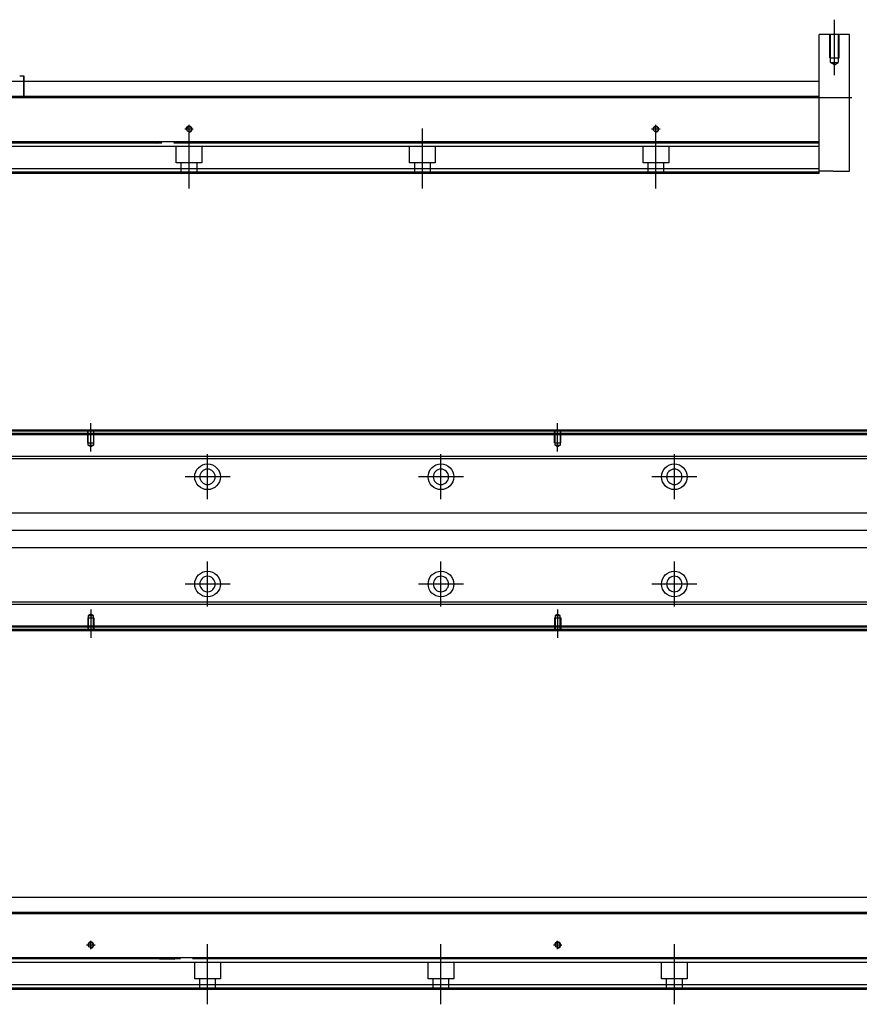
# Model space of a CAD drawing. Header units: millimetres. Extents: x -386 to 3135, y -1989 to 860.
# Tile 192 of 256: x 43 to 402, y -1351 to -929. Entities that reach past the tile are written whole.
import ezdxf
from ezdxf.lldxf.tags import DXFTag

# ---------------------------------------------------------------- set-up
doc = ezdxf.new("R2010")
doc.units = ezdxf.units.MM
doc.layers.get('0').update_dxf_attribs({"linetype": 'CONTINUOUS'})
tags = doc.linetypes.add('DASHED', pattern=[25.72, 12.86, -12.86]).pattern_tags.tags
tags[6:7] = [DXFTag(74, 4), DXFTag(75, 0), DXFTag(340, '0'), DXFTag(46, 0.0), DXFTag(50, 0.0), DXFTag(44, 0.0), DXFTag(45, 0.0)]
tags[4:5] = [DXFTag(74, 4), DXFTag(75, 0), DXFTag(340, '0'), DXFTag(46, 0.0), DXFTag(50, 0.0), DXFTag(44, 0.0), DXFTag(45, 0.0)]

msp = doc.modelspace()

# ---------------------------------------------------------------- linework, layer by layer
at = {"ltscale": 0.2}
for p, q in [((391.68, -952.72), (391.68, -928.9)), ((115.18, -977.61), (115.18, -974.01)), ((315.18, -977.61), (315.18, -974.01)), ((116.98, -975.81), (113.38, -975.81)), ((115.18, -1001.22), (115.18, -975.47)), ((215.18, -1001.22), (215.18, -975.47)), ((316.98, -975.81), (313.38, -975.81)), ((315.18, -1001.22), (315.18, -975.47)), ((73.11, -1113.94), (73.11, -1101.79)), ((273.11, -1113.94), (273.11, -1101.79)), ((123.11, -1134.44), (123.11, -1115.14)), ((223.11, -1134.44), (223.11, -1115.14)), ((323.11, -1134.44), (323.11, -1115.14)), ((132.76, -1124.79), (113.46, -1124.79)), ((232.76, -1124.79), (213.46, -1124.79)), ((332.76, -1124.79), (313.46, -1124.79)), ((123.11, -1180.39), (123.11, -1161.09)), ((223.11, -1180.39), (223.11, -1161.09)), ((323.11, -1180.39), (323.11, -1161.09)), ((132.76, -1170.74), (113.46, -1170.74)), ((232.76, -1170.74), (213.46, -1170.74)), ((332.76, -1170.74), (313.46, -1170.74)), ((73.11, -1181.64), (73.11, -1193.79)), ((273.11, -1181.64), (273.11, -1193.79)), ((73.11, -1327.24), (73.11, -1323.64)), ((273.11, -1327.24), (273.11, -1323.64)), ((74.91, -1325.44), (71.31, -1325.44)), ((123.11, -1350.85), (123.11, -1325.1)), ((223.11, -1350.85), (223.11, -1325.1)), ((274.91, -1325.44), (271.31, -1325.44)), ((323.11, -1350.85), (323.11, -1325.1))]:
    msp.add_line(p, q, dxfattribs=at)
at = {"linetype": 'Continuous'}
for p, q in [((398.18, -935.31), (385.18, -935.31)), ((385.18, -960.81), (385.18, -935.31)), ((398.18, -993.81), (398.18, -935.31)), ((44.43, -953.06), (42.63, -953.06)), ((44.43, -961.81), (44.43, -953.06)), ((44.53, -953.06), (44.43, -953.06)), ((44.53, -961.81), (44.53, -953.06)), ((-5.57, -955.31), (109.92, -955.31)), ((109.92, -955.31), (385.18, -955.31)), ((108.35, -961.81), (-154.82, -961.81)), ((385.18, -961.81), (108.35, -961.81)), ((385.18, -961.81), (385.18, -960.81)), ((385.18, -981.26), (385.18, -961.81)), ((103.67, -981.26), (-154.82, -981.26)), ((385.18, -981.26), (103.67, -981.26)), ((385.18, -981.76), (385.18, -981.26)), ((385.18, -992.81), (385.18, -981.76)), ((100.88, -992.81), (-154.82, -992.81)), ((100.4, -994.81), (-154.82, -994.81)), ((385.18, -994.81), (100.4, -994.81)), ((385.18, -992.81), (100.88, -992.81)), ((385.18, -994.81), (385.18, -992.81)), ((391.18, -993.81), (385.18, -993.81)), ((391.18, -993.81), (398.18, -993.81)), ((123.98, -1105.29), (-146.89, -1105.29)), ((493.11, -1105.29), (123.98, -1105.29)), ((123.74, -1106.29), (-146.89, -1106.29)), ((493.11, -1106.29), (123.74, -1106.29)), ((121.38, -1116.11), (2.46, -1116.11)), ((121.14, -1117.11), (2.46, -1117.11)), ((493.11, -1117.11), (121.14, -1117.11)), ((493.11, -1116.11), (121.38, -1116.11)), ((0.56, -1140.29), (115.55, -1140.29)), ((115.55, -1140.29), (493.11, -1140.29)), ((111.94, -1155.29), (0.56, -1155.29)), ((493.11, -1155.29), (111.94, -1155.29)), ((106.35, -1178.47), (2.46, -1178.47)), ((106.11, -1179.47), (2.46, -1179.47)), ((493.11, -1179.47), (106.11, -1179.47)), ((493.11, -1178.47), (106.35, -1178.47)), ((103.75, -1189.29), (-146.89, -1189.29)), ((493.11, -1189.29), (103.75, -1189.29)), ((103.5, -1190.29), (-146.89, -1190.29)), ((493.11, -1190.29), (103.5, -1190.29)), ((2.36, -1304.94), (117.85, -1304.94)), ((117.85, -1304.94), (493.11, -1304.94)), ((116.28, -1311.44), (-146.89, -1311.44)), ((493.11, -1311.44), (116.28, -1311.44)), ((111.59, -1330.89), (-146.89, -1330.89)), ((493.11, -1330.89), (111.59, -1330.89)), ((108.81, -1342.44), (-146.89, -1342.44)), ((108.33, -1344.44), (-146.89, -1344.44)), ((493.11, -1344.44), (108.33, -1344.44)), ((493.11, -1342.44), (108.81, -1342.44))]:
    msp.add_line(p, q, dxfattribs=at)
at = {"linetype": 'DASHED', "ltscale": 0.1}
for p, q in [((389.68, -945.31), (389.68, -935.31)), ((390.03, -947.31), (390.03, -935.31)), ((393.33, -935.31), (393.33, -947.31)), ((393.68, -945.31), (393.68, -935.31)), ((389.68, -945.31), (393.68, -945.31)), ((390.03, -947.31), (393.33, -947.31)), ((391.68, -948.26), (390.03, -947.31)), ((391.68, -948.26), (393.33, -947.31)), ((71.81, -1110.29), (71.81, -1105.29)), ((72.03, -1111.29), (72.03, -1105.29)), ((74.18, -1105.29), (74.18, -1111.29)), ((74.41, -1110.29), (74.41, -1105.29)), ((271.81, -1110.29), (271.81, -1105.29)), ((272.03, -1111.29), (272.03, -1105.29)), ((274.18, -1105.29), (274.18, -1111.29)), ((274.41, -1110.29), (274.41, -1105.29)), ((71.81, -1110.29), (74.41, -1110.29)), ((73.11, -1111.93), (72.03, -1111.29)), ((72.03, -1111.29), (74.18, -1111.29)), ((74.18, -1111.29), (73.11, -1111.93)), ((271.81, -1110.29), (274.41, -1110.29)), ((273.11, -1111.93), (272.03, -1111.29)), ((272.03, -1111.29), (274.18, -1111.29)), ((274.18, -1111.29), (273.11, -1111.93)), ((71.81, -1185.29), (74.41, -1185.29)), ((71.81, -1185.29), (71.81, -1190.29)), ((73.11, -1183.65), (72.03, -1184.29)), ((72.03, -1184.29), (72.03, -1190.29)), ((72.03, -1184.29), (74.18, -1184.29)), ((74.18, -1184.29), (73.11, -1183.65)), ((74.18, -1190.29), (74.18, -1184.29)), ((74.41, -1185.29), (74.41, -1190.29)), ((271.81, -1185.29), (274.41, -1185.29)), ((271.81, -1185.29), (271.81, -1190.29)), ((273.11, -1183.65), (272.03, -1184.29)), ((272.03, -1184.29), (272.03, -1190.29)), ((272.03, -1184.29), (274.18, -1184.29)), ((274.18, -1184.29), (273.11, -1183.65)), ((274.18, -1190.29), (274.18, -1184.29)), ((274.41, -1185.29), (274.41, -1190.29))]:
    msp.add_line(p, q, dxfattribs=at)
for p, q in [((-242.82, -962.31), (399.18, -962.31)), ((507.11, -1147.83), (-234.89, -1147.79)), ((-234.89, -1311.94), (507.11, -1311.94))]:
    msp.add_line(p, q)
at = {"linetype": 'DASHED'}
for p, q in [((87.93, -981.58), (101.18, -981.81)), ((103.17, -983.31), (-154.82, -983.31)), ((385.18, -983.31), (103.17, -983.31)), ((109.68, -990.31), (109.68, -983.31)), ((120.68, -983.31), (120.68, -990.31)), ((209.68, -990.31), (209.68, -983.31)), ((220.68, -983.31), (220.68, -990.31)), ((309.68, -990.31), (309.68, -983.31)), ((320.68, -983.31), (320.68, -990.31)), ((120.68, -990.31), (109.68, -990.31)), ((111.88, -994.81), (111.88, -990.31)), ((118.48, -990.31), (118.48, -994.81)), ((220.68, -990.31), (209.68, -990.31)), ((211.88, -994.81), (211.88, -990.31)), ((218.48, -990.31), (218.48, -994.81)), ((320.68, -990.31), (309.68, -990.31)), ((311.88, -994.81), (311.88, -990.31)), ((318.48, -990.31), (318.48, -994.81)), ((100.52, -994.31), (-154.82, -994.31)), ((385.18, -994.31), (100.52, -994.31)), ((493.11, -1106.79), (-146.89, -1106.79)), ((103.87, -1188.79), (-146.89, -1188.79)), ((493.11, -1188.79), (103.87, -1188.79)), ((111.1, -1332.94), (-146.89, -1332.94)), ((95.86, -1331.21), (109.11, -1331.44)), ((493.11, -1332.94), (111.1, -1332.94)), ((117.61, -1339.94), (117.61, -1332.94)), ((128.61, -1332.94), (128.61, -1339.94)), ((217.61, -1339.94), (217.61, -1332.94)), ((228.61, -1332.94), (228.61, -1339.94)), ((317.61, -1339.94), (317.61, -1332.94)), ((328.61, -1332.94), (328.61, -1339.94)), ((128.61, -1339.94), (117.61, -1339.94)), ((119.81, -1344.44), (119.81, -1339.94)), ((126.41, -1339.94), (126.41, -1344.44)), ((228.61, -1339.94), (217.61, -1339.94)), ((219.81, -1344.44), (219.81, -1339.94)), ((226.41, -1339.94), (226.41, -1344.44)), ((328.61, -1339.94), (317.61, -1339.94)), ((319.81, -1344.44), (319.81, -1339.94)), ((326.41, -1339.94), (326.41, -1344.44)), ((108.45, -1343.94), (-146.89, -1343.94)), ((493.11, -1343.94), (108.45, -1343.94))]:
    msp.add_line(p, q, dxfattribs=at)
at = {"linetype": 'Continuous'}
for centre, radius in [((115.18, -975.81), 1.07), ((315.18, -975.81), 1.07), ((123.11, -1124.79), 5.5), ((223.11, -1124.79), 5.5), ((323.11, -1124.79), 5.5), ((123.11, -1170.74), 5.5), ((223.11, -1170.74), 5.5), ((323.11, -1170.74), 5.5), ((73.11, -1325.44), 1.07), ((273.11, -1325.44), 1.07)]:
    msp.add_circle(centre, radius, dxfattribs=at)
at = {"linetype": 'Continuous', "extrusion": (0, 0, -1)}
for centre in [(-123.11, -1124.79), (-223.11, -1124.79), (-323.11, -1124.79)]:
    msp.add_circle(centre, 3.3, dxfattribs=at)
at = {"linetype": 'Continuous', "extrusion": (-6.12303e-17, 0, -1)}
for centre in [(-123.11, -1170.74), (-223.11, -1170.74), (-323.11, -1170.74)]:
    msp.add_circle(centre, 3.3, dxfattribs=at)
for centre in [(115.18, -975.81), (315.18, -975.81), (73.11, -1325.44), (273.11, -1325.44)]:
    msp.add_arc(centre, 1.3, 270, 180)
at = {"linetype": 'Continuous'}
for points in [[(103.55, -981.76), (-154.82, -981.76)], [(385.18, -981.76), (108.69, -981.76)], [(124.11, -1104.79), (-146.89, -1104.79)], [(493.11, -1104.79), (124.11, -1104.79)], [(103.38, -1190.79), (-146.89, -1190.79)], [(493.11, -1190.79), (103.38, -1190.79)], [(111.47, -1331.39), (-146.89, -1331.39)], [(493.11, -1331.39), (116.62, -1331.39)]]:
    msp.add_open_spline(points, degree=1, dxfattribs=at)

doc.saveas('drawing.dxf')
